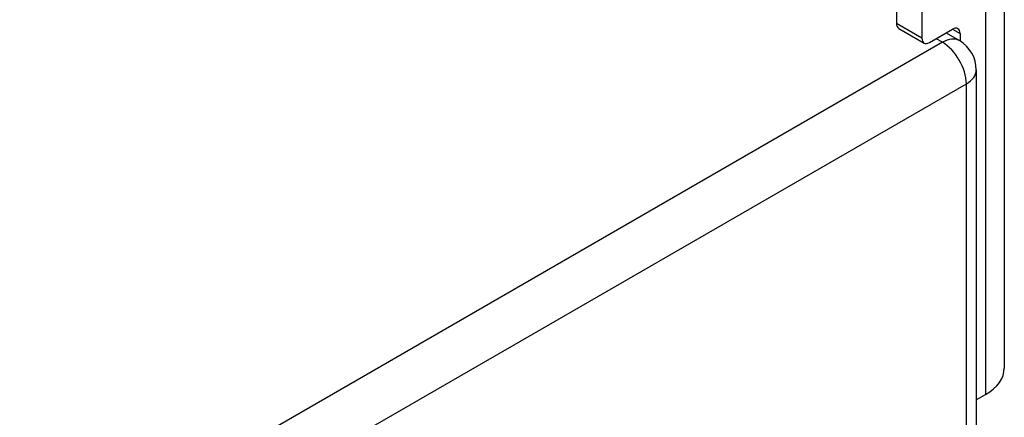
# Model space of a CAD drawing. Header units: inches. Extents: x 223.9 to 264.3, y 86 to 124.8.
# Tile 46 of 51: x 261.4 to 264.2, y 103.2 to 104.3. Entities that reach past the tile are written whole.
import ezdxf

# ---------------------------------------------------------------- set-up
doc = ezdxf.new("R2010")
doc.units = ezdxf.units.IN
doc.header["$MEASUREMENT"] = 0
doc.layers.add('Visible Edges(ANSI)', color=7, linetype='Continuous', lineweight=25)
doc.layers.add('Visible Tangent Edges(ANSI)', color=7, linetype='Continuous', lineweight=25)

msp = doc.modelspace()

# ---------------------------------------------------------------- linework, layer by layer
at = {"layer": 'Visible Edges(ANSI)'}
for p, q in [((264.2351, 105.3718), (264.2351, 103.3305)), ((263.9203, 105.1035), (263.9203, 104.3377)), ((263.9946, 105.0607), (263.9946, 104.2948)), ((263.9267, 104.3235), (264.001, 104.2806)), ((264.0165, 104.2821), (264.084, 104.3211)), ((264.0649, 104.3101), (264.1038, 104.2877)), ((264.1059, 104.3085), (264.1059, 104.2864)), ((264.1533, 104.2019), (264.1533, 89.6666)), ((264.1533, 103.2385), (264.1802, 103.254))]:
    msp.add_line(p, q, dxfattribs=at)
msp.add_arc((264.0543, 104.2019), 0.099, 0, 60, dxfattribs=at)
for centre, major_axis, end_param in [((263.9422, 104.3503), (-0.0155, -0.0268), 6.283185), ((264.084, 104.2958), (0.0155, 0.0268), 7.068583), ((264.0165, 104.3074), (-0.0155, -0.0268), 7.068583), ((264.0476, 103.3305), (0.1875, 0), 6.283185)]:
    msp.add_ellipse(centre, major_axis=major_axis, ratio=0.57735, start_param=5.497787, end_param=end_param, dxfattribs=at)
at = {"layer": 'Visible Tangent Edges(ANSI)'}
for p, q in [((264.1802, 105.2952), (264.1802, 103.254)), ((263.9946, 104.2948), (263.9203, 104.3377)), ((264.084, 104.3211), (264.1059, 104.3085)), ((264.0543, 104.2828), (264.0359, 104.2934)), ((264.0543, 104.2828), (258.5375, 101.0976)), ((258.6075, 100.9763), (264.1243, 104.1615)), ((264.1243, 89.6262), (264.1243, 104.1615))]:
    msp.add_line(p, q, dxfattribs=at)
for major_axis, start_param, end_param in [((0.0495, 0.0857), 0, 0.785398), ((0.0495, -0.0857), 0.785398, 2.356194), ((0.099, 0), 5.497787, 6.283185)]:
    msp.add_ellipse((264.0543, 104.2019), major_axis=major_axis, ratio=0.57735, start_param=start_param, end_param=end_param, dxfattribs=at)

doc.saveas('drawing.dxf')
